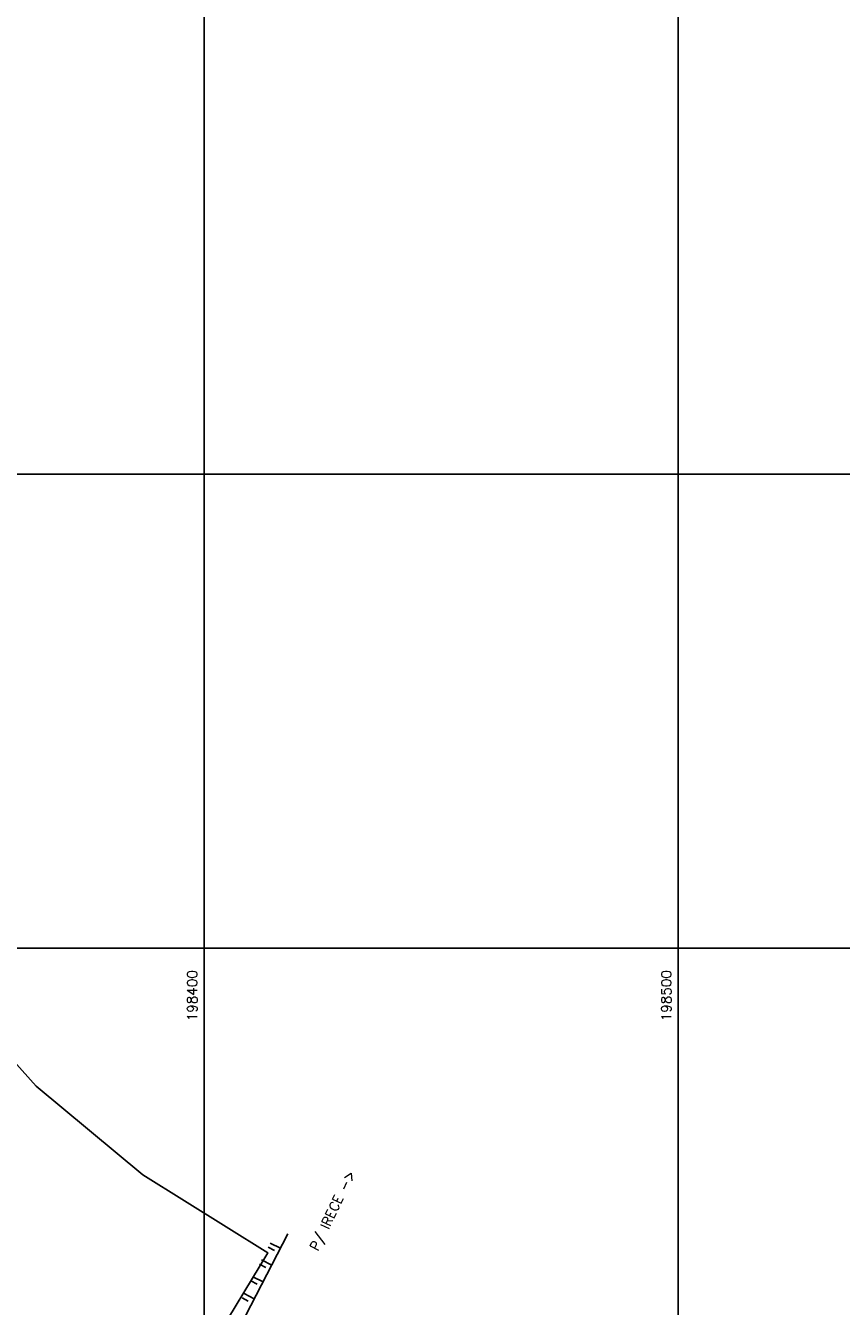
# Model space of a CAD drawing. Header units: millimetres. Extents: x 196436 to 199900, y 8705373 to 8708636.
# Tile 63 of 92: x 198362 to 198534, y 8707124 to 8707395. Entities that reach past the tile are written whole.
import ezdxf
from ezdxf.enums import TextEntityAlignment as Align

# ---------------------------------------------------------------- set-up
doc = ezdxf.new("R2010")
doc.units = ezdxf.units.MM
doc.header["$LTSCALE"] = 5
for name, color, linetype in [('CASA', 6, 'Continuous'), ('MALHA', 9, 'Continuous'), ('RIO', 130, 'Continuous'), ('TALUDE', 212, 'Continuous'), ('TEXTO', 2, 'Continuous'), ('TXT_COORD', 3, 'Continuous')]:
    doc.layers.add(name, color=color, linetype=linetype)
doc.styles.add('GEOSIS', font='ROMANS.SHX')

# ---------------------------------------------------------------- blocks, each defined once
blk = doc.blocks.new('T2')
at = {"layer": 'TALUDE'}
for points in [[(-1, 2.41), (-1, 0.91)], [(0, 2.41), (0, 0)]]:
    blk.add_lwpolyline(points, dxfattribs=at)

msp = doc.modelspace()

# ---------------------------------------------------------------- linework, layer by layer
at = {"layer": 'MALHA'}
for p, q in [((198400, 8708635.599), (198400, 8705384.785)), ((198400, 8708635.599), (198400, 8705384.785)), ((198500, 8708635.599), (198500, 8705384.785)), ((198500, 8708635.599), (198500, 8705384.785))]:
    msp.add_line(p, q, dxfattribs=at)
at = {"layer": 'MALHA', "color": 7}
for p, q in [((196441.61, 8707300), (199000, 8707300)), ((196441.61, 8707300), (199000, 8707300)), ((196441.61, 8707200), (199000, 8707200)), ((196441.61, 8707200), (199000, 8707200))]:
    msp.add_line(p, q, dxfattribs=at)
at = {"layer": 'RIO'}
msp.add_lwpolyline([(198197.022, 8707291.402), (198213.314, 8707280.446), (198229.578, 8707263.27), (198238.086, 8707251.571), (198252.761, 8707226.627), (198260.511, 8707219.596), (198267.439, 8707202.461), (198286.098, 8707172.774), (198310.698, 8707130.743), (198321.506, 8707111.259), (198329.222, 8707096.453), (198347.811, 8707076.934), (198357.11, 8707068.341), (198371.112, 8707067.502), (198377.337, 8707067.475), (198391.469, 8707096.18), (198401.672, 8707116.35), (198413.429, 8707135.735), (198387.045, 8707152.178), (198364.563, 8707170.936), (198335.139, 8707203.719), (198316.567, 8707227.125), (198287.931, 8707262.237)], dxfattribs=at)
at = {"layer": 'TALUDE'}
msp.add_lwpolyline([(198340.059, 8707052.806), (198349.479, 8707057.889), (198357.441, 8707063.996), (198378.042, 8707063.335), (198394.238, 8707094.368), (198417.66, 8707139.79)], dxfattribs=at)

# ---------------------------------------------------------------- block references
at = {"layer": 'CASA', "rotation": 62.72117815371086}
for p in [(198416.075, 8707136.714), (198414.241, 8707133.159), (198412.408, 8707129.604), (198410.575, 8707126.049)]:
    msp.add_blockref('T2', p, dxfattribs=at)

# ---------------------------------------------------------------- texts
at = {"layer": 'TEXTO', "style": 'GEOSIS'}
msp.add_text('P/ IRECE ->', height=2, rotation=64.28002, dxfattribs=at).set_placement((198424.522, 8707135.757), align=Align.BOTTOM_LEFT)
at = {"layer": 'TXT_COORD', "style": 'GEOSIS'}
for s, p in [('198400', (198399.154, 8707195.398)), ('198500', (198499.154, 8707195.398))]:
    msp.add_text(s, height=2.1, rotation=90, dxfattribs=at).set_placement(p, align=Align.BOTTOM_RIGHT)

doc.saveas('drawing.dxf')
